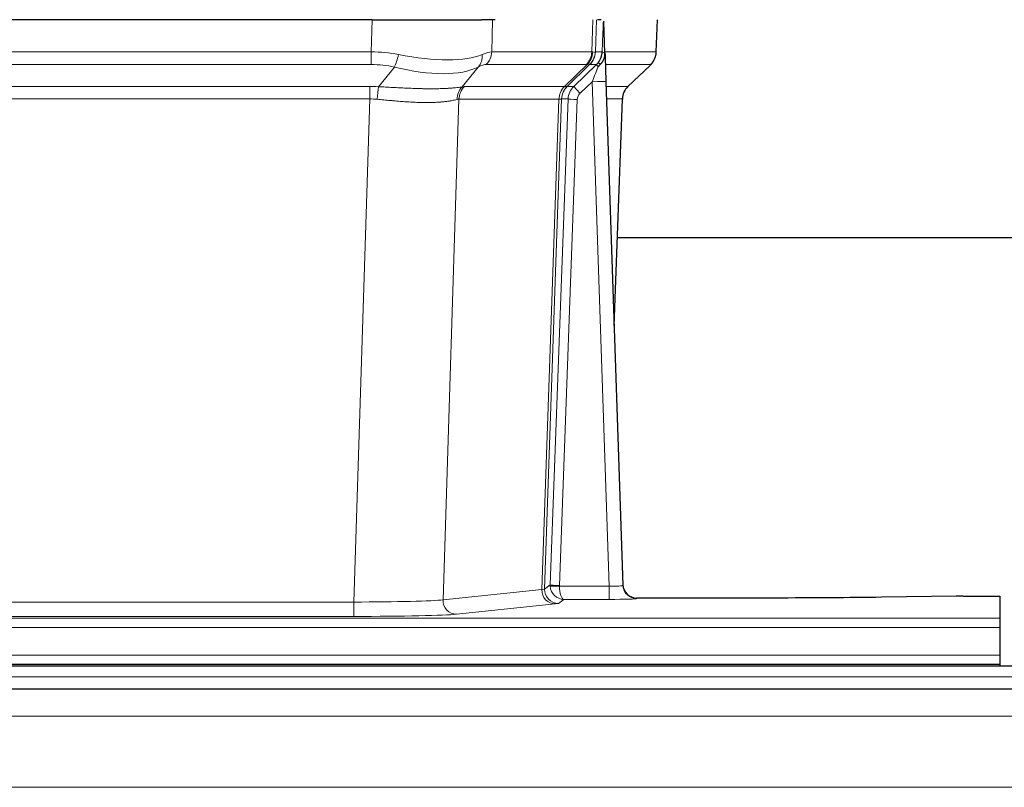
# Model space of a CAD drawing. Header units: millimetres. Extents: x 0 to 29700, y -16 to 21000.
# Tile 146 of 256: x 3863 to 4077, y 18544 to 18711. Entities that reach past the tile are written whole.
import ezdxf

# ---------------------------------------------------------------- set-up
doc = ezdxf.new("R2010")
doc.units = ezdxf.units.MM
doc.layers.add('1', color=7, linetype='Continuous', true_color=0xffffff)

msp = doc.modelspace()

# ---------------------------------------------------------------- linework, layer by layer
at = {"layer": '1', "color": 2, "linetype": 'Continuous', "lineweight": 25}
for p, q in [((3939.625, 18711.198), (3724.402, 18711.198)), ((3939.625, 18711.198), (3963.483, 18711.198)), ((3966.378, 18711.198), (3963.483, 18711.198)), ((3989.417, 18711.198), (3988.633, 18711.198)), ((3990.224, 18704.037), (3989.998, 18710.767)), ((4001.363, 18704.188), (4001.611, 18711.198)), ((3990.226, 18703.987), (3990.224, 18704.037)), ((3995.212, 18696.674), (3999.95, 18701.183)), ((3990.434, 18697.72), (3994.122, 18588.343)), ((3992.222, 18644.695), (3994.001, 18693.969)), ((4161.152, 18663.819), (3992.931, 18663.819)), ((3994.122, 18588.343), (3994.13, 18588.209)), ((4027.013, 18585.577), (3997.11, 18585.577)), ((4066.557, 18585.986), (4050.393, 18585.741)), ((4068.056, 18585.997), (4076.013, 18585.997)), ((4076.013, 18585.997), (4076.013, 18581.223)), ((4076.013, 18581.223), (4076.013, 18579.154)), ((4076.013, 18579.154), (4076.013, 18573.128)), ((4076.013, 18573.128), (4076.013, 18571.198)), ((4562.513, 18570.803), (3585.513, 18570.803)), ((3588.013, 18571.198), (4076.013, 18571.198)), ((4076.013, 18571.198), (4076.013, 18570.803)), ((4562.513, 18565.803), (3585.513, 18565.803))]:
    msp.add_line(p, q, dxfattribs=at)
at = {"layer": '1', "color": 4, "linetype": 'Continuous', "lineweight": 13}
for p, q in [((3939.434, 18704.204), (3939.625, 18711.198)), ((3965.807, 18711.198), (3965.616, 18704.204)), ((3987.363, 18704.204), (3987.606, 18711.198)), ((3988.392, 18711.198), (3988.148, 18704.204)), ((4001.347, 18704.204), (4001.594, 18711.198)), ((3724.592, 18704.204), (3939.434, 18704.204)), ((3939.434, 18701.466), (3939.434, 18704.204)), ((3965.616, 18704.204), (3987.363, 18704.204)), ((3988.148, 18704.204), (3989.61, 18704.204)), ((3990.219, 18704.204), (4001.347, 18704.204)), ((3939.434, 18701.466), (3724.592, 18701.466)), ((3941.005, 18696.639), (3944.458, 18700.908)), ((3962.657, 18700.908), (3959.163, 18696.59)), ((3986.181, 18701.466), (3964.433, 18701.466)), ((3981.401, 18696.658), (3986.347, 18701.454)), ((3986.892, 18701.454), (3982.001, 18696.71)), ((3983.438, 18696.716), (3988.365, 18701.466)), ((3988.365, 18701.466), (3986.93, 18701.466)), ((4000.128, 18701.466), (3990.309, 18701.466)), ((3995.22, 18696.693), (4000.033, 18701.274)), ((3724.934, 18696.716), (3939.092, 18696.716)), ((3939.092, 18693.978), (3939.092, 18696.716)), ((3959.666, 18696.658), (3981.401, 18696.658)), ((3982.026, 18696.716), (3983.438, 18696.716)), ((3987.436, 18697.723), (3984.826, 18695.208)), ((3991.13, 18588.182), (3987.436, 18697.723)), ((3990.468, 18696.716), (3995.207, 18696.716)), ((3939.092, 18693.978), (3724.934, 18693.978)), ((3935.618, 18584.692), (3939.092, 18693.978)), ((3958.484, 18693.937), (3955.027, 18585.161)), ((3980.219, 18693.937), (3958.484, 18693.937)), ((3976.512, 18587.408), (3980.225, 18693.937)), ((3980.808, 18693.981), (3977.098, 18587.522)), ((3978.326, 18588.419), (3982.217, 18693.981)), ((3984.215, 18693.841), (3980.324, 18588.278)), ((3982.217, 18693.981), (3980.808, 18693.981)), ((3993.989, 18693.981), (3990.56, 18693.981)), ((3992.216, 18644.868), (3993.989, 18693.981)), ((3955.027, 18585.161), (3976.512, 18587.408)), ((3977.098, 18587.522), (3978.326, 18588.419)), ((3980.325, 18588.182), (3991.13, 18588.182)), ((3991.13, 18588.182), (3991.13, 18585.288)), ((3981.288, 18585.288), (3980.094, 18584.416)), ((3991.13, 18585.288), (3981.288, 18585.288)), ((3997.11, 18585.577), (3997.121, 18585.445)), ((3728.408, 18584.692), (3935.618, 18584.692)), ((3935.618, 18584.692), (3935.618, 18581.589)), ((3979.421, 18584.291), (3957.935, 18582.044)), ((3588.013, 18581.223), (4076.013, 18581.223)), ((3935.618, 18581.589), (3728.408, 18581.589)), ((3588.013, 18579.154), (4076.013, 18579.154)), ((3588.013, 18573.128), (4076.013, 18573.128)), ((4562.513, 18568.439), (3585.513, 18568.439)), ((4562.513, 18559.945), (3585.513, 18559.945)), ((4562.513, 18544.463), (3585.513, 18544.463))]:
    msp.add_line(p, q, dxfattribs=at)
for centre, major_axis, ratio, start_param, end_param in [((3938.785, 18681.344), (26.983, 1.545), 0.8452785, 1.2775604, 1.4983912), ((3944.458, 18703.785), (-0.881, -3.902), 0.2224052, 0.7930597, 1.5799958), ((3939.687, 18714.433), (-26.677, 8.186), 0.3267204, 1.882912, 2.7667489), ((3959.961, 18703.785), (1.736, -3.604), 0.8689501, 0.3464596, 1.1333957), ((3938.785, 18681.344), (27.492, 22.639), 0.1155218, 0.1441436, 0.3649744), ((3961.737, 18704.344), (0, -4), 0.9702957, 0.7679449, 1.5358897), ((3983.484, 18704.344), (0, -4), 0.9702957, 0.7679449, 1.5358897), ((3983.651, 18704.332), (-0.603, -3.954), 0.9772749, 0.9153799, 1.6837369), ((3984.115, 18704.332), (1.703, -3.619), 0.9971774, 0.3287851, 1.0971421), ((3984.153, 18704.344), (0, -4), 0.9993908, 0.7679449, 1.5358897), ((3960.354, 18681.344), (27.661, 22.629), 0.1172121, 0.1096858, 0.141666), ((3961.504, 18714.433), (-26.658, 10.191), 0.0473724, 2.9456198, 3.0909709), ((3960.353, 18681.343), (27.808, 22.856), 0.0163197, 0.0204946, 0.0524747), ((3991.607, 18704.134), (-1.999, 0.077), 0.1036431, 0.0350743, 0.8106069), ((3997.352, 18704.344), (0, 4), 0.9993908, 3.9095375, 4.6774824), ((3938.785, 18678.466), (16.721, 16.271), 0.9721633, 0.5640914, 0.7849223), ((3939.687, 18714.433), (-25.873, 10.634), 0.4068526, 1.919368, 2.8032049), ((3941.481, 18678.466), (23.46, 22.829), 0.1194803, 0.122173, 0.3430038), ((3963.05, 18678.466), (23.636, 22.829), 0.1185164, 0.0901184, 0.1220986), ((3961.504, 18714.433), (-25.449, 12.923), 0.0600246, 2.9512599, 3.096611), ((3963.13, 18678.466), (23.81, 22.997), 0.0168486, 0.0174429, 0.049423), ((3987.436, 18697.793), (1.856, 4.567), 0.0053314, 4.6992705, 5.4949999), ((3985.588, 18704.344), (3.533, 1.889), 0.9978057, 4.9883771, 5.1348774), ((3989.753, 18700.027), (1.388, -1.44), 0.0242285, 3.1658454, 3.9417885), ((3990.34, 18700.682), (1.583, -1.222), 0.0276319, 3.169255, 3.9405385), ((3976.313, 18678.466), (23.826, 22.996), 0.016839, 6.1714068, 6.3006297), ((3938.302, 18672.716), (17.528, 16.98), 0.9676454, 0.704997, 0.7848446), ((3941.005, 18693.762), (0.32, 3.987), 0.0824896, 0.7712526, 1.5399639), ((3961.86, 18693.713), (-0.926, 3.891), 0.9457602, 0.5436933, 1.3082514), ((3962.363, 18693.78), (0, 4), 0.9702957, 0.7679449, 1.5315264), ((3935.601, 18672.549), (24.592, 23.931), 0.1189226, 0.1216051, 0.196623), ((3984.097, 18693.78), (0, 4), 0.9702957, 0.7679449, 1.5315264), ((3984.103, 18693.78), (-0.019, 4), 0.9702844, 0.7633847, 1.5270253), ((3984.778, 18693.833), (-1.442, 3.731), 0.998056, 0.3995344, 1.1665625), ((3984.803, 18693.839), (0, 4), 0.9993908, 0.7679449, 1.5351916), ((3957.189, 18672.699), (24.848, 24.014), 0.016851, 0.0174345, 0.0398879), ((3986.215, 18693.839), (2.83, 2.828), 0.9993905, 1.5533429, 2.3205896), ((3984.826, 18695.278), (1.388, -1.44), 0.0242285, 3.1658454, 4.7375178), ((3987.436, 18697.619), (2.998, 0.101), 0.0348797, 6.2820091, 7.8528054), ((3997.984, 18693.839), (0, -4), 0.9993908, 3.9095375, 4.6767843), ((3970.339, 18672.699), (24.879, 24.014), 0.016827, 6.2565923, 6.3006169), ((3986.215, 18693.769), (1.703, 1.052), 0.998638, 1.7848012, 2.5520479), ((3938.302, 18669.838), (2.819, 24.028), 0.8253154, 0.0219437, 0.1017912), ((3938.297, 18669.671), (20.559, 24.143), 0.1188179, 0.0965282, 0.1715462), ((3959.965, 18669.821), (20.849, 24.157), 0.0182435, 0.0122067, 0.0346597), ((3984.215, 18693.91), (1.999, -0.074), 0.0348758, 3.1764983, 4.7136745), ((3973.116, 18669.822), (20.882, 24.158), 0.0154016, 6.2548756, 6.2989002), ((3979.421, 18587.29), (0.312, -2.984), 0.969741, 4.5720353, 6.175756), ((3957.095, 18587.436), (20.016, 0.105), 0.0266879, 6.037898, 6.2472222), ((3980.094, 18587.415), (1.769, -2.423), 0.9990158, 4.0464368, 5.6519121), ((3981.324, 18588.313), (0.383, 2.976), 0.9995818, 1.6634567, 1.7592222), ((3980.324, 18588.348), (1.999, -0.074), 0.0348758, 3.1764983, 4.7136745), ((3980.325, 18588.252), (-1.997, -0.118), 0.0348391, 0.0373692, 1.5687431), ((3981.288, 18588.287), (-0.98, 2.84), 0.9849493, 1.294853, 2.8045628), ((3981.324, 18588.243), (0.606, 0.798), 0.9977276, 2.1839457, 2.2797112), ((3981.288, 18588.287), (-0.028, 3), 0.3214645, 1.6026847, 3.1123946), ((3991.117, 18588.444), (-3.005, 0.103), 0.0869619, 1.577888, 3.1486843), ((3997.121, 18588.444), (-2.991, -0.235), 0.9996552, 0.0000105, 1.4923863), ((3935.612, 18585.19), (20.013, 0.095), 0.0248544, 4.7125895, 6.0379715), ((3957.935, 18585.043), (0.312, -2.984), 0.969741, 4.5720353, 6.175756), ((3991.117, 18585.445), (-6.003, 0), 0.0262109, 1.5728579, 3.1436542), ((3957.095, 18584.437), (23.014, 0), 0.0261612, 6.0380559, 6.2473801), ((3935.612, 18582.191), (-23.012, 0), 0.0261647, 1.5710736, 2.8964556)]:
    msp.add_ellipse(centre, major_axis=major_axis, ratio=ratio, start_param=start_param, end_param=end_param, dxfattribs=at)
at = {"layer": '1', "color": 2, "linetype": 'Continuous', "lineweight": 25}
for centre, major_axis, ratio, start_param, end_param in [((3990.434, 18697.894), (-0.227, 6.726), 0.0008736, 0.4374328, 1.5967123), ((3997.256, 18704.152), (3.174, -2.434), 0.9869112, 6.1322815, 6.2830018), ((3997.997, 18693.816), (-3.886, 0.947), 0.998973, 5.7186048, 6.4862172), ((3997.11, 18588.581), (-0.15, 3), 0.998739, 1.5545356, 3.0917055), ((4068.059, 18585.918), (-3, 0), 0.0262223, 4.7133912, 5.2365954)]:
    msp.add_ellipse(centre, major_axis=major_axis, ratio=ratio, start_param=start_param, end_param=end_param, dxfattribs=at)
at = {"layer": '1', "color": 4, "linetype": 'Continuous', "lineweight": 13}
for points, knots in [([(3989.61, 18704.204), (3989.631, 18704.756), (3989.652, 18705.308), (3989.696, 18706.41), (3989.717, 18706.961), (3989.75, 18707.785), (3989.761, 18708.06), (3989.783, 18708.609), (3989.794, 18708.883), (3989.816, 18709.43), (3989.828, 18709.703), (3989.845, 18710.112), (3989.85, 18710.248), (3989.862, 18710.519), (3989.868, 18710.655), (3989.874, 18710.79)], [0, 0, 0, 0, 0.25, 0.25, 0.5, 0.5, 0.625, 0.625, 0.75, 0.75, 0.875, 0.875, 0.9375, 0.9375, 1, 1, 1, 1]), ([(3941.005, 18696.639), (3941.523, 18696.616), (3942.038, 18696.592), (3943.063, 18696.54), (3943.574, 18696.514), (3944.208, 18696.481), (3944.335, 18696.475), (3944.588, 18696.462), (3944.714, 18696.455), (3945.09, 18696.436), (3945.34, 18696.423), (3946.082, 18696.386), (3946.569, 18696.363), (3947.527, 18696.319), (3947.999, 18696.299), (3948.928, 18696.264), (3949.385, 18696.249), (3950.058, 18696.23), (3950.281, 18696.224), (3950.612, 18696.217), (3950.721, 18696.214), (3950.885, 18696.211), (3950.94, 18696.21), (3951.048, 18696.208), (3951.535, 18696.2), (3952.004, 18696.196), (3952.809, 18696.194), (3953.587, 18696.199), (3954.31, 18696.215), (3955.005, 18696.236), (3955.34, 18696.25), (3955.74, 18696.27), (3955.819, 18696.274), (3955.975, 18696.282), (3956.053, 18696.287), (3956.281, 18696.3), (3956.429, 18696.31), (3956.859, 18696.34), (3957.127, 18696.361), (3957.629, 18696.407), (3957.862, 18696.43), (3958.294, 18696.477), (3958.492, 18696.501), (3958.854, 18696.547), (3959.018, 18696.57), (3959.163, 18696.59)], [0, 0, 0, 0, 0.0625, 0.0625, 0.125, 0.125, 0.140625, 0.140625, 0.15625, 0.15625, 0.1875, 0.1875, 0.25, 0.25, 0.3125, 0.3125, 0.375, 0.375, 0.40625, 0.40625, 0.421875, 0.421875, 0.4296875, 0.4296875, 0.4375, 0.5, 0.5, 0.5625, 0.625, 0.625, 0.6875, 0.6875, 0.703125, 0.703125, 0.71875, 0.71875, 0.75, 0.75, 0.8125, 0.8125, 0.875, 0.875, 0.9375, 0.9375, 1, 1, 1, 1]), ([(3958.065, 18693.877), (3957.909, 18693.835), (3957.737, 18693.792), (3957.362, 18693.706), (3957.159, 18693.664), (3956.721, 18693.582), (3956.486, 18693.542), (3955.986, 18693.467), (3955.721, 18693.432), (3955.299, 18693.384), (3955.154, 18693.369), (3954.931, 18693.347), (3954.855, 18693.34), (3954.703, 18693.327), (3954.626, 18693.32), (3954.238, 18693.289), (3953.915, 18693.267), (3953.245, 18693.233), (3952.551, 18693.208), (3951.809, 18693.2), (3951.044, 18693.201), (3950.649, 18693.205), (3950.191, 18693.216), (3950.14, 18693.217), (3950.038, 18693.22), (3949.986, 18693.222), (3949.831, 18693.226), (3949.52, 18693.236), (3949.206, 18693.248), (3948.57, 18693.275), (3948.14, 18693.297), (3947.266, 18693.35), (3946.822, 18693.379), (3945.92, 18693.445), (3945.462, 18693.482), (3944.765, 18693.54), (3944.531, 18693.56), (3944.177, 18693.591), (3944.059, 18693.602), (3943.821, 18693.623), (3943.702, 18693.634), (3943.106, 18693.687), (3942.626, 18693.732), (3941.66, 18693.822), (3941.175, 18693.867), (3940.686, 18693.911)], [0, 0, 0, 0, 0.0625, 0.0625, 0.125, 0.125, 0.1875, 0.1875, 0.25, 0.25, 0.28125, 0.28125, 0.296875, 0.296875, 0.3125, 0.3125, 0.375, 0.375, 0.4375, 0.5, 0.5, 0.5625, 0.5625, 0.5703125, 0.5703125, 0.578125, 0.578125, 0.59375, 0.625, 0.625, 0.6875, 0.6875, 0.75, 0.75, 0.8125, 0.8125, 0.84375, 0.84375, 0.859375, 0.859375, 0.875, 0.875, 0.9375, 0.9375, 1, 1, 1, 1]), ([(3980.787, 18693.977), (3980.751, 18693.963), (3980.685, 18693.953), (3980.498, 18693.939), (3980.376, 18693.937), (3980.225, 18693.937)], [0, 0, 0, 0, 0.5, 0.5, 1, 1, 1, 1])]:
    msp.add_open_spline(points, degree=3, knots=knots, dxfattribs=at)
at = {"layer": '1', "color": 2, "linetype": 'Continuous', "lineweight": 25}
msp.add_open_spline([(3989.874, 18710.79), (3989.877, 18710.786), (3989.902, 18710.778), (3989.96, 18710.771), (3989.998, 18710.767)], degree=3, dxfattribs=at)
for points, knots in [([(3988.756, 18701.903), (3988.773, 18701.924), (3988.79, 18701.946), (3988.822, 18701.99), (3988.838, 18702.012), (3988.885, 18702.078), (3988.915, 18702.122), (3989.003, 18702.255), (3989.057, 18702.344), (3989.157, 18702.525), (3989.204, 18702.617), (3989.268, 18702.757), (3989.289, 18702.804), (3989.328, 18702.899), (3989.347, 18702.946), (3989.4, 18703.089), (3989.432, 18703.185), (3989.488, 18703.38), (3989.512, 18703.478), (3989.553, 18703.679), (3989.57, 18703.78), (3989.59, 18703.937), (3989.595, 18703.989), (3989.604, 18704.096), (3989.608, 18704.15), (3989.61, 18704.204)], [0, 0, 0, 0, 0.03125, 0.03125, 0.0625, 0.0625, 0.125, 0.125, 0.25, 0.25, 0.375, 0.375, 0.4375, 0.4375, 0.5, 0.5, 0.625, 0.625, 0.75, 0.75, 0.875, 0.875, 0.9375, 0.9375, 1, 1, 1, 1]), ([(3989.212, 18701.503), (3989.231, 18701.527), (3989.251, 18701.549), (3989.291, 18701.593), (3989.311, 18701.614), (3989.351, 18701.656), (3989.371, 18701.677), (3989.411, 18701.719), (3989.43, 18701.739), (3989.488, 18701.802), (3989.525, 18701.845), (3989.598, 18701.931), (3989.632, 18701.975), (3989.699, 18702.066), (3989.732, 18702.112), (3989.778, 18702.183), (3989.793, 18702.207), (3989.822, 18702.256), (3989.836, 18702.28), (3989.906, 18702.404), (3989.955, 18702.506), (3990.041, 18702.717), (3990.078, 18702.825), (3990.117, 18702.965), (3990.124, 18702.993), (3990.138, 18703.05), (3990.145, 18703.079), (3990.164, 18703.164), (3990.174, 18703.222), (3990.202, 18703.395), (3990.228, 18703.629), (3990.23, 18703.867), (3990.226, 18703.987)], [0, 0, 0, 0, 0.03125, 0.03125, 0.0625, 0.0625, 0.09375, 0.09375, 0.125, 0.125, 0.1875, 0.1875, 0.25, 0.25, 0.3125, 0.3125, 0.34375, 0.34375, 0.375, 0.375, 0.5, 0.5, 0.625, 0.625, 0.65625, 0.65625, 0.6875, 0.6875, 0.75, 0.75, 0.875, 1, 1, 1, 1]), ([(4000.431, 18701.718), (4000.488, 18701.786), (4000.615, 18701.969), (4000.866, 18702.35), (4001.171, 18703.033), (4001.376, 18703.684), (4001.345, 18704.096), (4001.339, 18704.151)], [0, 0, 0, 0, 0.2255282, 0.4356233, 0.6511466, 0.9537437, 1, 1, 1, 1]), ([(3988.762, 18701.006), (3988.801, 18701.046), (3988.84, 18701.086), (3988.918, 18701.167), (3988.956, 18701.207), (3989.068, 18701.331), (3989.141, 18701.416), (3989.212, 18701.503)], [0, 0, 0, 0, 0.25, 0.25, 0.5, 0.5, 1, 1, 1, 1]), ([(4050.393, 18585.741), (4046.859, 18585.688), (4043.057, 18585.647), (4035.174, 18585.591), (4031.094, 18585.577), (4027.013, 18585.577)], [0, 0, 0, 0, 0.5, 0.5, 1, 1, 1, 1])]:
    msp.add_open_spline(points, degree=3, knots=knots, dxfattribs=at)
at = {"layer": '1', "color": 4, "linetype": 'Continuous', "lineweight": 13}
for points, weights in [([(3981.401, 18696.658), (3981.403, 18696.658), (3981.406, 18696.658)], [0.499999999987, 0.500000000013, 0.499999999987]), ([(3980.225, 18693.937), (3980.222, 18693.937), (3980.219, 18693.937)], [0.500000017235, 0.499999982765, 0.500000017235])]:
    msp.add_rational_spline(points, weights, degree=2, dxfattribs=at)
msp.add_open_spline([(3981.406, 18696.658), (3981.569, 18696.664), (3981.831, 18696.678), (3981.966, 18696.699), (3982.001, 18696.71)], degree=3, dxfattribs=at)

doc.saveas('drawing.dxf')
